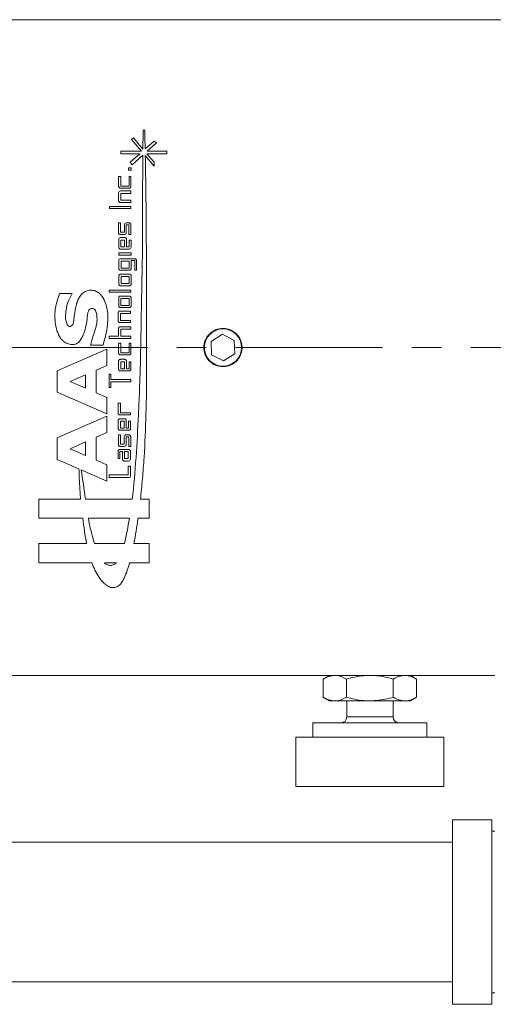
# Model space of a CAD drawing. Header units: inches. Extents: x 3.7 to 30.1, y 2.5 to 21.4.
# Tile 25 of 29: x 21.7 to 23.3, y 10.2 to 13.6. Entities that reach past the tile are written whole.
import ezdxf

# ---------------------------------------------------------------- set-up
doc = ezdxf.new("R2010")
doc.units = ezdxf.units.IN
doc.header["$MEASUREMENT"] = 0
doc.linetypes.add('CENTERX2', pattern=[0.8, 0.5, -0.1, 0.1, -0.1])

msp = doc.modelspace()

# ---------------------------------------------------------------- linework, layer by layer
at = {"color": 7, "linetype": 'Continuous', "lineweight": 15}
for p, q in [((23.9806, 13.5666), (20.3089, 13.5666)), ((22.105, 13.1595), (22.1112, 13.1647)), ((22.1112, 13.1647), (22.1433, 13.1267)), ((22.144, 13.1911), (22.1494, 13.1911)), ((22.1388, 13.1195), (22.105, 13.1595)), ((22.1508, 13.1268), (22.1814, 13.1539)), ((22.1897, 13.1481), (22.1579, 13.1195)), ((22.1814, 13.1539), (22.1897, 13.1481)), ((22.0686, 13.1195), (22.1388, 13.1195)), ((22.0686, 13.1107), (22.0686, 13.1195)), ((22.1327, 13.1107), (22.0686, 13.1107)), ((22.0997, 13.0815), (22.1327, 13.1107)), ((22.1431, 13.1061), (22.1066, 13.0733)), ((22.1814, 13.0689), (22.1513, 13.1046)), ((22.1568, 13.1107), (22.1814, 13.0815)), ((22.2247, 13.1107), (22.1568, 13.1107)), ((22.1579, 13.1195), (22.2247, 13.1195)), ((22.2247, 13.1195), (22.2247, 13.1107)), ((22.0948, 13.0544), (22.0948, 13.0629)), ((22.0948, 13.0629), (22.1037, 13.0629)), ((22.1066, 13.0733), (22.0997, 13.0815)), ((22.1037, 13.0629), (22.1037, 13.0544)), ((22.1814, 13.0815), (22.1814, 13.0689)), ((22.0605, 13.033), (22.0681, 13.033)), ((22.0605, 13), (22.0605, 13.033)), ((22.0681, 13.033), (22.0681, 13.0009)), ((22.1037, 13.0544), (22.0948, 13.0544)), ((22.0961, 13.033), (22.1025, 13.033)), ((22.0961, 13.0009), (22.0961, 13.033)), ((22.1025, 13.033), (22.1025, 13)), ((22.0961, 12.9936), (22.0669, 12.9936)), ((22.0681, 13.0009), (22.0961, 13.0009)), ((22.0606, 12.9514), (22.0606, 12.978)), ((22.067, 12.9844), (22.1026, 12.9844)), ((22.0682, 12.976), (22.0682, 12.9523)), ((22.1026, 12.976), (22.0682, 12.976)), ((22.1026, 12.9844), (22.1026, 12.976)), ((22.0292, 12.9317), (22.1027, 12.9317)), ((22.0292, 12.9243), (22.0292, 12.9317)), ((22.1026, 12.9449), (22.067, 12.9449)), ((22.0682, 12.9523), (22.1026, 12.9523)), ((22.1026, 12.9523), (22.1026, 12.9449)), ((22.1027, 12.9317), (22.1027, 12.9243)), ((22.1027, 12.9243), (22.0292, 12.9243)), ((22.06, 12.8755), (22.0676, 12.8755)), ((22.06, 12.8425), (22.06, 12.8755)), ((22.0676, 12.8755), (22.0676, 12.8434)), ((22.0801, 12.8434), (22.0801, 12.8691)), ((22.0865, 12.8755), (22.0956, 12.8755)), ((22.0867, 12.8691), (22.0867, 12.8425)), ((22.0956, 12.8691), (22.0867, 12.8691)), ((22.0956, 12.8361), (22.0956, 12.8691)), ((22.102, 12.8691), (22.102, 12.8361)), ((22.0803, 12.8361), (22.0664, 12.8361)), ((22.0673, 12.8257), (22.0812, 12.8257)), ((22.0676, 12.8434), (22.0801, 12.8434)), ((22.102, 12.8361), (22.0956, 12.8361)), ((22.0609, 12.7927), (22.0609, 12.8193)), ((22.0686, 12.8173), (22.081, 12.8173)), ((22.0686, 12.7936), (22.0686, 12.8173)), ((22.081, 12.7936), (22.0686, 12.7936)), ((22.081, 12.8173), (22.081, 12.7936)), ((22.0877, 12.8193), (22.0877, 12.7936)), ((22.0877, 12.7936), (22.0965, 12.7936)), ((22.0965, 12.8173), (22.1029, 12.8173)), ((22.0965, 12.7936), (22.0965, 12.8173)), ((22.1029, 12.8173), (22.1029, 12.7927)), ((22.0617, 12.7736), (22.1037, 12.7736)), ((22.0617, 12.7662), (22.0617, 12.7736)), ((22.1037, 12.7662), (22.0617, 12.7662)), ((22.0965, 12.7863), (22.0673, 12.7863)), ((22.1037, 12.7736), (22.1037, 12.7662)), ((22.0612, 12.7207), (22.0612, 12.7473)), ((22.0676, 12.7538), (22.1153, 12.7538)), ((22.0688, 12.7454), (22.0968, 12.7454)), ((22.0688, 12.7217), (22.0688, 12.7454)), ((22.0968, 12.7454), (22.0968, 12.7217)), ((22.1032, 12.7473), (22.1032, 12.7207)), ((22.1153, 12.7473), (22.1032, 12.7473)), ((22.1153, 12.7143), (22.1153, 12.7473)), ((22.1218, 12.7473), (22.1218, 12.7143)), ((22.0613, 12.6681), (22.0613, 12.6947)), ((22.0968, 12.7143), (22.0676, 12.7143)), ((22.0677, 12.7012), (22.0969, 12.7012)), ((22.0968, 12.7217), (22.0688, 12.7217)), ((22.0689, 12.6691), (22.0689, 12.6927)), ((22.0689, 12.6927), (22.0969, 12.6927)), ((22.0969, 12.6927), (22.0969, 12.6691)), ((22.1033, 12.6947), (22.1033, 12.6681)), ((22.1218, 12.7143), (22.1153, 12.7143)), ((22.0969, 12.6617), (22.0677, 12.6617)), ((22.0969, 12.6691), (22.0689, 12.6691)), ((21.8598, 12.6353), (21.9023, 12.6353)), ((22.0286, 12.647), (22.102, 12.647)), ((22.0286, 12.6396), (22.0286, 12.647)), ((22.102, 12.6396), (22.0286, 12.6396)), ((22.0673, 12.6268), (22.0965, 12.6268)), ((22.102, 12.647), (22.102, 12.6396)), ((22.0609, 12.5938), (22.0609, 12.6204)), ((22.0685, 12.6184), (22.0965, 12.6184)), ((22.0685, 12.5947), (22.0685, 12.6184)), ((22.0965, 12.5947), (22.0685, 12.5947)), ((22.0965, 12.6184), (22.0965, 12.5947)), ((22.1029, 12.6204), (22.1029, 12.5938)), ((22.0595, 12.5428), (22.0595, 12.5694)), ((22.0659, 12.5758), (22.1015, 12.5758)), ((22.0671, 12.5674), (22.0671, 12.5438)), ((22.1015, 12.5674), (22.0671, 12.5674)), ((22.0965, 12.5873), (22.0673, 12.5873)), ((22.1015, 12.5758), (22.1015, 12.5674)), ((22.1015, 12.5364), (22.0659, 12.5364)), ((22.0671, 12.5438), (22.1015, 12.5438)), ((22.1015, 12.5438), (22.1015, 12.5364)), ((22.0286, 12.4901), (22.06, 12.4901)), ((22.0286, 12.4827), (22.0286, 12.4901)), ((22.06, 12.4901), (22.06, 12.5158)), ((22.0664, 12.5222), (22.102, 12.5222)), ((22.0677, 12.5138), (22.0677, 12.4901)), ((22.102, 12.5138), (22.0677, 12.5138)), ((22.0677, 12.4901), (22.102, 12.4901)), ((22.102, 12.5222), (22.102, 12.5138)), ((22.102, 12.4901), (22.102, 12.4827)), ((22.3754, 12.4727), (22.4138, 12.497)), ((22.4541, 12.4758), (22.4138, 12.497)), ((22.0077, 12.4592), (21.9652, 12.4592)), ((22.102, 12.4827), (22.0286, 12.4827)), ((22.0605, 12.466), (22.0681, 12.466)), ((22.0605, 12.433), (22.0605, 12.466)), ((22.0681, 12.466), (22.0681, 12.4339)), ((22.0961, 12.466), (22.1025, 12.466)), ((22.0961, 12.4339), (22.0961, 12.466)), ((22.1025, 12.466), (22.1025, 12.433)), ((22.3754, 12.4727), (22.3772, 12.4273)), ((22.4541, 12.4758), (22.4558, 12.4304)), ((21.8516, 12.3728), (22.02, 12.4464)), ((22.02, 12.4464), (22.02, 12.3907)), ((22.0961, 12.4266), (22.0669, 12.4266)), ((22.0681, 12.4339), (22.0961, 12.4339)), ((22.3772, 12.4273), (22.4174, 12.4061)), ((22.4558, 12.4304), (22.4174, 12.4061)), ((22.02, 12.3907), (21.9847, 12.3752)), ((22.0605, 12.3784), (22.0605, 12.4051)), ((22.0669, 12.4115), (22.0808, 12.4115)), ((22.0681, 12.4031), (22.0806, 12.4031)), ((22.0681, 12.3794), (22.0681, 12.4031)), ((22.0806, 12.4031), (22.0806, 12.3794)), ((22.0872, 12.4051), (22.0872, 12.3794)), ((22.0961, 12.4031), (22.1025, 12.4031)), ((22.0961, 12.3794), (22.0961, 12.4031)), ((22.1025, 12.4031), (22.1025, 12.3784)), ((21.8516, 12.2997), (21.8516, 12.3728)), ((21.8956, 12.3362), (21.9483, 12.3593)), ((21.9483, 12.3593), (21.9483, 12.3132)), ((21.9847, 12.3752), (21.9847, 12.2972)), ((22.0284, 12.3608), (22.0345, 12.3608)), ((22.0284, 12.3161), (22.0284, 12.3608)), ((22.0345, 12.3608), (22.0345, 12.3428)), ((22.0961, 12.372), (22.0669, 12.372)), ((22.0806, 12.3794), (22.0681, 12.3794)), ((22.0872, 12.3794), (22.0961, 12.3794)), ((21.9483, 12.3132), (21.8956, 12.3362)), ((22.0345, 12.3428), (22.1018, 12.3428)), ((22.0345, 12.3354), (22.0345, 12.3161)), ((22.1018, 12.3354), (22.0345, 12.3354)), ((22.1018, 12.3428), (22.1018, 12.3354)), ((22.02, 12.226), (21.8516, 12.2997)), ((21.9847, 12.2972), (22.02, 12.2818)), ((22.0345, 12.3161), (22.0284, 12.3161)), ((22.02, 12.2818), (22.02, 12.226)), ((22.0589, 12.2619), (22.0666, 12.2619)), ((22.0589, 12.2288), (22.0589, 12.2619)), ((22.0666, 12.2619), (22.0666, 12.2298)), ((22.1009, 12.2224), (22.0654, 12.2224)), ((22.0666, 12.2298), (22.1009, 12.2298)), ((22.1009, 12.2298), (22.1009, 12.2224)), ((21.8516, 12.1442), (22.02, 12.2178)), ((22.02, 12.2178), (22.02, 12.1621)), ((22.0592, 12.1766), (22.0592, 12.2032)), ((22.0657, 12.2096), (22.0796, 12.2096)), ((22.0669, 12.2012), (22.0794, 12.2012)), ((22.0669, 12.1775), (22.0669, 12.2012)), ((22.0794, 12.2012), (22.0794, 12.1775)), ((22.086, 12.2032), (22.086, 12.1775)), ((22.0948, 12.2012), (22.1013, 12.2012)), ((22.0948, 12.1775), (22.0948, 12.2012)), ((22.1013, 12.2012), (22.1013, 12.1766)), ((22.02, 12.1621), (21.9847, 12.1467)), ((22.0948, 12.1701), (22.0657, 12.1701)), ((22.0794, 12.1775), (22.0669, 12.1775)), ((22.086, 12.1775), (22.0948, 12.1775)), ((21.8516, 12.0711), (21.8516, 12.1442)), ((21.8956, 12.1076), (21.9483, 12.1307)), ((21.9483, 12.1307), (21.9483, 12.0846)), ((21.9847, 12.1467), (21.9847, 12.0686)), ((22.0598, 12.1548), (22.0674, 12.1548)), ((22.0598, 12.1217), (22.0598, 12.1548)), ((22.0674, 12.1548), (22.0674, 12.1227)), ((22.0674, 12.1227), (22.0799, 12.1227)), ((22.0799, 12.1227), (22.0799, 12.1483)), ((22.0863, 12.1548), (22.0954, 12.1548)), ((22.0865, 12.1483), (22.0865, 12.1217)), ((22.0954, 12.1483), (22.0865, 12.1483)), ((22.0954, 12.1153), (22.0954, 12.1483)), ((22.1018, 12.1483), (22.1018, 12.1153)), ((21.9483, 12.0846), (21.8956, 12.1076)), ((22.0589, 12.0739), (22.0589, 12.0985)), ((22.0653, 12.105), (22.0945, 12.105)), ((22.0653, 12.0976), (22.0653, 12.0739)), ((22.0742, 12.0976), (22.0653, 12.0976)), ((22.0801, 12.1153), (22.0662, 12.1153)), ((22.0742, 12.0719), (22.0742, 12.0976)), ((22.0808, 12.0976), (22.0933, 12.0976)), ((22.0808, 12.0739), (22.0808, 12.0976)), ((22.0933, 12.0976), (22.0933, 12.0739)), ((22.1018, 12.1153), (22.0954, 12.1153)), ((22.1009, 12.0985), (22.1009, 12.0719)), ((21.9257, 12.0387), (21.8516, 12.0711)), ((21.9847, 12.0686), (22.02, 12.0532)), ((22.0653, 12.0739), (22.0589, 12.0739)), ((22.0945, 12.0655), (22.0806, 12.0655)), ((22.0933, 12.0739), (22.0808, 12.0739)), ((22.02, 11.9974), (21.9331, 12.0355)), ((22.02, 12.0532), (22.02, 11.9974)), ((22.0935, 12.0487), (22.1012, 12.0487)), ((22.0935, 12.0184), (22.0935, 12.0487)), ((22.1012, 12.0487), (22.1012, 12.0156)), ((22.0286, 12.0184), (22.0935, 12.0184)), ((22.0286, 12.0092), (22.0286, 12.0184)), ((22.0948, 12.0092), (22.0286, 12.0092)), ((21.7896, 11.9362), (21.9313, 11.9362)), ((21.7896, 11.8708), (21.7896, 11.9362)), ((21.9474, 11.9362), (22.1068, 11.9362)), ((22.1349, 11.9362), (22.1646, 11.9362)), ((22.1646, 11.9362), (22.1646, 11.8708)), ((21.9384, 11.8708), (21.7896, 11.8708)), ((21.9576, 11.8708), (22.0974, 11.8708)), ((22.1646, 11.8708), (22.1267, 11.8708)), ((21.7896, 11.7853), (21.9518, 11.7853)), ((21.7896, 11.7199), (21.7896, 11.7853)), ((22.0802, 11.7853), (21.9789, 11.7853)), ((22.1127, 11.7853), (22.1646, 11.7853)), ((22.1646, 11.7853), (22.1646, 11.7199)), ((21.9695, 11.7199), (21.7896, 11.7199)), ((22.0122, 11.7199), (22.0532, 11.7199)), ((22.1646, 11.7199), (22.0978, 11.7199)), ((20.3089, 11.3366), (22.7778, 11.3366)), ((22.7778, 11.3366), (22.7565, 11.3242)), ((22.7565, 11.3242), (22.7565, 11.2622)), ((22.7963, 11.3366), (22.7778, 11.3366)), ((22.9156, 11.3366), (22.7963, 11.3366)), ((22.8361, 11.3242), (22.8361, 11.2622)), ((23.0349, 11.3366), (22.9156, 11.3366)), ((22.9952, 11.3242), (22.9952, 11.2622)), ((23.0534, 11.3366), (23.0349, 11.3366)), ((23.0747, 11.3242), (23.0534, 11.3366)), ((23.0534, 11.3366), (23.3406, 11.3366)), ((23.0747, 11.3242), (23.0747, 11.2622)), ((22.7565, 11.2622), (22.7778, 11.2499)), ((23.0534, 11.2499), (23.0747, 11.2622)), ((22.7778, 11.2499), (22.7963, 11.2499)), ((22.9156, 11.2499), (22.7963, 11.2499)), ((22.8369, 11.2499), (22.8369, 11.1953)), ((22.9156, 11.2499), (23.0349, 11.2499)), ((22.9944, 11.1953), (22.9944, 11.2499)), ((23.0349, 11.2499), (23.0534, 11.2499)), ((22.9944, 11.1953), (22.8369, 11.1953)), ((22.7213, 11.1756), (22.7213, 11.1264)), ((22.7213, 11.1756), (23.0005, 11.1756)), ((23.0005, 11.1756), (23.1099, 11.1756)), ((23.1099, 11.1264), (23.1099, 11.1756)), ((22.6636, 11.1264), (22.6636, 10.959)), ((23.0257, 11.1264), (22.6636, 11.1264)), ((23.1676, 11.1264), (23.0257, 11.1264)), ((23.1676, 10.959), (23.1676, 11.1264)), ((22.6636, 10.959), (23.0257, 10.959)), ((23.0257, 10.959), (23.1676, 10.959)), ((23.3306, 10.8451), (23.1966, 10.8451)), ((23.1966, 10.8451), (23.1966, 10.3656)), ((23.3306, 10.8451), (23.3306, 10.3656)), ((23.3406, 10.8066), (23.3306, 10.8066)), ((23.1966, 10.7691), (21.5031, 10.7691)), ((23.1966, 10.3656), (23.1966, 10.2181)), ((23.3306, 10.3656), (23.3306, 10.2181)), ((21.5031, 10.2941), (23.1966, 10.2941)), ((23.3306, 10.2566), (23.3406, 10.2566)), ((23.1966, 10.2181), (23.3306, 10.2181))]:
    msp.add_line(p, q, dxfattribs=at)
at = {"color": 7, "linetype": 'CENTERX2', "lineweight": 0}
msp.add_line((20.0589, 12.4516), (25.2003, 12.4516), dxfattribs=at)
at = {"color": 7, "linetype": 'Continuous', "lineweight": 15}
msp.add_circle((22.4156, 12.4516), 0.0634, dxfattribs=at)
for centre, start, end in [((22.8172, 11.1953), 270, 0), ((23.014, 11.1953), 180, 270)]:
    msp.add_arc(centre, 0.0197, start, end, dxfattribs=at)
for points in [[(22.1433, 13.1267), (22.1435, 13.1488), (22.1437, 13.1703), (22.144, 13.1911)], [(22.1494, 13.1911), (22.1499, 13.1703), (22.1504, 13.1489), (22.1508, 13.1268)], [(21.9331, 12.0355), (21.9387, 12.0018), (21.9429, 11.9685), (21.9474, 11.9362)], [(21.9789, 11.7853), (21.9695, 11.8125), (21.9629, 11.8411), (21.9576, 11.8708)], [(22.0974, 11.8708), (22.0926, 11.8413), (22.087, 11.8127), (22.0802, 11.7853)], [(22.1267, 11.8708), (22.1226, 11.8414), (22.118, 11.8128), (22.1127, 11.7853)]]:
    msp.add_open_spline(points, degree=3, dxfattribs=at)
for points, knots in [([(22.1068, 11.9362), (22.1125, 11.982), (22.1166, 12.029), (22.1232, 12.1254), (22.1258, 12.1747), (22.1294, 12.2503), (22.1305, 12.2759), (22.1325, 12.3272), (22.1333, 12.3529), (22.1356, 12.4298), (22.1365, 12.481), (22.1376, 12.5578), (22.138, 12.5834), (22.139, 12.6345), (22.1396, 12.6601), (22.1411, 12.736), (22.1419, 12.7853), (22.1424, 12.8815), (22.1423, 12.9284), (22.1424, 12.9969), (22.1424, 13.0195), (22.1427, 13.0635), (22.1429, 13.085), (22.1431, 13.1061)], [0, 0, 0, 0, 0.125, 0.125, 0.25, 0.25, 0.3125, 0.3125, 0.375, 0.375, 0.5, 0.5, 0.5625, 0.5625, 0.625, 0.625, 0.75, 0.75, 0.875, 0.875, 0.9375, 0.9375, 1, 1, 1, 1]), ([(22.1513, 13.1046), (22.1522, 13.0625), (22.1529, 13.0189), (22.1541, 12.9285), (22.1545, 12.8817), (22.1549, 12.8092), (22.155, 12.7846), (22.1552, 12.7348), (22.1553, 12.7098), (22.1555, 12.6345), (22.1556, 12.5838), (22.1558, 12.5072), (22.1559, 12.4816), (22.156, 12.4301), (22.156, 12.4042), (22.1557, 12.3267), (22.1551, 12.2759), (22.1524, 12.1758), (22.1503, 12.1265), (22.1456, 12.0538), (22.1438, 12.0297), (22.1397, 11.9823), (22.1375, 11.9591), (22.1349, 11.9362)], [0, 0, 0, 0, 0.125, 0.125, 0.25, 0.25, 0.3125, 0.3125, 0.375, 0.375, 0.5, 0.5, 0.5625, 0.5625, 0.625, 0.625, 0.75, 0.75, 0.875, 0.875, 0.9375, 0.9375, 1, 1, 1, 1]), ([(22.0669, 12.9936), (22.0662, 12.9936), (22.0656, 12.9937), (22.065, 12.9939), (22.0644, 12.994), (22.0638, 12.9943), (22.0633, 12.9947), (22.0627, 12.9951), (22.0623, 12.9955), (22.0619, 12.996), (22.0614, 12.9965), (22.0611, 12.9972), (22.0609, 12.9978), (22.0606, 12.9985), (22.0605, 12.9992), (22.0605, 13)], [0, 0, 0, 0, 0.000049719, 0.000049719, 0.000049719, 0.0000992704, 0.0000992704, 0.0000992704, 0.0001512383, 0.0001512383, 0.0001512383, 0.000209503, 0.000209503, 0.000209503, 0.0002739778, 0.0002739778, 0.0002739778, 0.0002739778]), ([(22.1025, 13), (22.1025, 12.9984), (22.1019, 12.9968), (22.0996, 12.9944), (22.0979, 12.9936), (22.0961, 12.9936)], [0, 0, 0, 0, 0.5, 0.5, 1, 1, 1, 1]), ([(22.0606, 12.978), (22.0606, 12.9796), (22.0612, 12.9812), (22.0635, 12.9836), (22.0652, 12.9844), (22.067, 12.9844)], [0, 0, 0, 0, 0.5, 0.5, 1, 1, 1, 1]), ([(22.067, 12.9449), (22.0664, 12.9449), (22.0657, 12.945), (22.0651, 12.9452), (22.0644, 12.9454), (22.0638, 12.9457), (22.0633, 12.9461), (22.0628, 12.9465), (22.0623, 12.947), (22.0619, 12.9475), (22.0615, 12.948), (22.0611, 12.9487), (22.0609, 12.9493), (22.0607, 12.95), (22.0606, 12.9507), (22.0606, 12.9514)], [0, 0, 0, 0, 0.0000506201, 0.0000506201, 0.0000506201, 0.0001011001, 0.0001011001, 0.0001011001, 0.0001536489, 0.0001536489, 0.0001536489, 0.0002114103, 0.0002114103, 0.0002114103, 0.0002700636, 0.0002700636, 0.0002700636, 0.0002700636]), ([(22.0801, 12.8691), (22.0801, 12.8707), (22.0807, 12.8723), (22.083, 12.8748), (22.0847, 12.8755), (22.0865, 12.8755)], [0, 0, 0, 0, 0.5, 0.5, 1, 1, 1, 1]), ([(22.0956, 12.8755), (22.0962, 12.8755), (22.0969, 12.8754), (22.0976, 12.8752), (22.0982, 12.875), (22.0988, 12.8747), (22.0993, 12.8743), (22.0999, 12.8739), (22.1004, 12.8734), (22.1008, 12.8729), (22.1012, 12.8723), (22.1015, 12.8716), (22.1017, 12.871), (22.1019, 12.8704), (22.102, 12.8697), (22.102, 12.8691)], [0, 0, 0, 0, 0.0000517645, 0.0000517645, 0.0000517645, 0.0001034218, 0.0001034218, 0.0001034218, 0.0001567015, 0.0001567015, 0.0001567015, 0.0002138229, 0.0002138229, 0.0002138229, 0.0002651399, 0.0002651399, 0.0002651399, 0.0002651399]), ([(22.0664, 12.8361), (22.0657, 12.8361), (22.065, 12.8362), (22.0644, 12.8364), (22.0637, 12.8366), (22.0631, 12.8369), (22.0626, 12.8373), (22.062, 12.8377), (22.0615, 12.8382), (22.0611, 12.8388), (22.0607, 12.8394), (22.0604, 12.84), (22.0602, 12.8407), (22.0601, 12.8413), (22.06, 12.8419), (22.06, 12.8425)], [0, 0, 0, 0, 0.00005229, 0.00005229, 0.00005229, 0.0001044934, 0.0001044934, 0.0001044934, 0.0001580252, 0.0001580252, 0.0001580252, 0.0002147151, 0.0002147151, 0.0002147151, 0.0002634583, 0.0002634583, 0.0002634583, 0.0002634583]), ([(22.0609, 12.8193), (22.0609, 12.821), (22.0616, 12.8226), (22.0639, 12.825), (22.0656, 12.8257), (22.0673, 12.8257)], [0, 0, 0, 0, 0.5, 0.5, 1, 1, 1, 1]), ([(22.0867, 12.8425), (22.0867, 12.8408), (22.0861, 12.8392), (22.0837, 12.8368), (22.082, 12.8361), (22.0803, 12.8361)], [0, 0, 0, 0, 0.5, 0.5, 1, 1, 1, 1]), ([(22.0812, 12.8257), (22.0819, 12.8257), (22.0826, 12.8256), (22.0833, 12.8254), (22.0839, 12.8252), (22.0845, 12.8249), (22.0851, 12.8245), (22.0856, 12.824), (22.0861, 12.8235), (22.0865, 12.823), (22.0869, 12.8224), (22.0872, 12.8217), (22.0874, 12.8211), (22.0876, 12.8205), (22.0877, 12.8199), (22.0877, 12.8193)], [0, 0, 0, 0, 0.0000524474, 0.0000524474, 0.0000524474, 0.0001048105, 0.0001048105, 0.0001048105, 0.0001584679, 0.0001584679, 0.0001584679, 0.0002151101, 0.0002151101, 0.0002151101, 0.0002626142, 0.0002626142, 0.0002626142, 0.0002626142]), ([(22.0673, 12.7863), (22.0666, 12.7863), (22.0659, 12.7864), (22.0653, 12.7866), (22.0646, 12.7868), (22.064, 12.7871), (22.0635, 12.7876), (22.0629, 12.788), (22.0624, 12.7885), (22.062, 12.7891), (22.0616, 12.7896), (22.0613, 12.7903), (22.0611, 12.791), (22.061, 12.7915), (22.0609, 12.7921), (22.0609, 12.7927)], [0, 0, 0, 0, 0.0000529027, 0.0000529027, 0.0000529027, 0.0001057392, 0.0001057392, 0.0001057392, 0.0001596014, 0.0001596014, 0.0001596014, 0.0002158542, 0.0002158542, 0.0002158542, 0.000261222, 0.000261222, 0.000261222, 0.000261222]), ([(22.1029, 12.7927), (22.1029, 12.791), (22.1023, 12.7894), (22.0999, 12.787), (22.0983, 12.7863), (22.0965, 12.7863)], [0, 0, 0, 0, 0.5, 0.5, 1, 1, 1, 1]), ([(22.0612, 12.7473), (22.0612, 12.749), (22.0618, 12.7506), (22.0642, 12.753), (22.0659, 12.7538), (22.0676, 12.7538)], [0, 0, 0, 0, 0.5, 0.5, 1, 1, 1, 1]), ([(22.1153, 12.7538), (22.116, 12.7538), (22.1168, 12.7536), (22.1174, 12.7534), (22.1181, 12.7532), (22.1187, 12.7529), (22.1193, 12.7524), (22.1198, 12.752), (22.1203, 12.7515), (22.1207, 12.7509), (22.1211, 12.7503), (22.1214, 12.7497), (22.1216, 12.749), (22.1217, 12.7484), (22.1218, 12.7479), (22.1218, 12.7473)], [0, 0, 0, 0, 0.0000532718, 0.0000532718, 0.0000532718, 0.0001064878, 0.0001064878, 0.0001064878, 0.000160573, 0.000160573, 0.000160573, 0.0002165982, 0.0002165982, 0.0002165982, 0.0002597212, 0.0002597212, 0.0002597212, 0.0002597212]), ([(22.0676, 12.7143), (22.0669, 12.7143), (22.0662, 12.7144), (22.0655, 12.7146), (22.0648, 12.7149), (22.0642, 12.7152), (22.0637, 12.7156), (22.0631, 12.7161), (22.0626, 12.7166), (22.0622, 12.7172), (22.0618, 12.7178), (22.0615, 12.7184), (22.0614, 12.7191), (22.0612, 12.7196), (22.0612, 12.7202), (22.0612, 12.7207)], [0, 0, 0, 0, 0.0000536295, 0.0000536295, 0.0000536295, 0.0001072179, 0.0001072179, 0.0001072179, 0.0001614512, 0.0001614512, 0.0001614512, 0.0002171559, 0.0002171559, 0.0002171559, 0.0002586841, 0.0002586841, 0.0002586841, 0.0002586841]), ([(22.0613, 12.6947), (22.0613, 12.6955), (22.0614, 12.6962), (22.0617, 12.6969), (22.0619, 12.6976), (22.0623, 12.6982), (22.0628, 12.6988), (22.0632, 12.6994), (22.0638, 12.6999), (22.0644, 12.7003), (22.0651, 12.7006), (22.0658, 12.7009), (22.0665, 12.701), (22.0669, 12.7011), (22.0673, 12.7012), (22.0677, 12.7012)], [0, 0, 0, 0, 0.0000572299, 0.0000572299, 0.0000572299, 0.0001144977, 0.0001144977, 0.0001144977, 0.0001711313, 0.0001711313, 0.0001711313, 0.000226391, 0.000226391, 0.000226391, 0.000258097, 0.000258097, 0.000258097, 0.000258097]), ([(22.1032, 12.7207), (22.1032, 12.72), (22.1031, 12.7192), (22.1028, 12.7185), (22.1026, 12.7178), (22.1022, 12.7172), (22.1017, 12.7166), (22.1012, 12.716), (22.1007, 12.7156), (22.1, 12.7152), (22.0994, 12.7148), (22.0987, 12.7145), (22.098, 12.7144), (22.0976, 12.7143), (22.0972, 12.7143), (22.0968, 12.7143)], [0, 0, 0, 0, 0.0000577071, 0.0000577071, 0.0000577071, 0.0001154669, 0.0001154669, 0.0001154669, 0.0001723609, 0.0001723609, 0.0001723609, 0.0002276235, 0.0002276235, 0.0002276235, 0.0002586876, 0.0002586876, 0.0002586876, 0.0002586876]), ([(22.0969, 12.7012), (22.0976, 12.7012), (22.0983, 12.701), (22.099, 12.7008), (22.0996, 12.7006), (22.1003, 12.7002), (22.1008, 12.6998), (22.1014, 12.6994), (22.1019, 12.6988), (22.1023, 12.6983), (22.1027, 12.6977), (22.1029, 12.697), (22.1031, 12.6963), (22.1032, 12.6958), (22.1033, 12.6953), (22.1033, 12.6947)], [0, 0, 0, 0, 0.0000537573, 0.0000537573, 0.0000537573, 0.0001074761, 0.0001074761, 0.0001074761, 0.0001617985, 0.0001617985, 0.0001617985, 0.0002174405, 0.0002174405, 0.0002174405, 0.000258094, 0.000258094, 0.000258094, 0.000258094]), ([(22.0677, 12.6617), (22.067, 12.6617), (22.0663, 12.6618), (22.0656, 12.662), (22.065, 12.6623), (22.0643, 12.6626), (22.0638, 12.663), (22.0632, 12.6635), (22.0627, 12.664), (22.0623, 12.6646), (22.0619, 12.6652), (22.0616, 12.6659), (22.0615, 12.6666), (22.0614, 12.6671), (22.0613, 12.6676), (22.0613, 12.6681)], [0, 0, 0, 0, 0.000054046, 0.000054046, 0.000054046, 0.0001080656, 0.0001080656, 0.0001080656, 0.0001625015, 0.0001625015, 0.0001625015, 0.0002178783, 0.0002178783, 0.0002178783, 0.0002572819, 0.0002572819, 0.0002572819, 0.0002572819]), ([(22.1033, 12.6681), (22.1033, 12.6674), (22.1032, 12.6666), (22.1029, 12.6659), (22.1027, 12.6653), (22.1023, 12.6646), (22.1019, 12.664), (22.1014, 12.6635), (22.1008, 12.663), (22.1002, 12.6626), (22.0996, 12.6622), (22.0989, 12.662), (22.0982, 12.6618), (22.0978, 12.6617), (22.0973, 12.6617), (22.0969, 12.6617)], [0, 0, 0, 0, 0.0000566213, 0.0000566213, 0.0000566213, 0.0001132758, 0.0001132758, 0.0001132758, 0.0001693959, 0.0001693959, 0.0001693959, 0.0002244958, 0.0002244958, 0.0002244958, 0.0002572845, 0.0002572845, 0.0002572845, 0.0002572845]), ([(21.9652, 12.4592), (21.9676, 12.4687), (21.97, 12.4783), (21.9756, 12.4971), (21.979, 12.5064), (21.9833, 12.5205), (21.9846, 12.5252), (21.9864, 12.5349), (21.987, 12.5398), (21.9872, 12.5498), (21.987, 12.5549), (21.986, 12.5649), (21.9855, 12.5699), (21.9827, 12.5771), (21.9813, 12.5794), (21.9775, 12.5829), (21.975, 12.584), (21.9699, 12.585), (21.9672, 12.5849), (21.9625, 12.5825), (21.9607, 12.5805), (21.9567, 12.5738), (21.9555, 12.5687), (21.9541, 12.5584), (21.9538, 12.5532), (21.952, 12.5377), (21.9501, 12.5275), (21.9461, 12.5123), (21.9446, 12.5073), (21.9412, 12.4974), (21.9393, 12.4925), (21.9349, 12.483), (21.9324, 12.4784), (21.9258, 12.4702), (21.9217, 12.4666), (21.912, 12.4624), (21.9067, 12.4616), (21.8962, 12.462), (21.8909, 12.4631), (21.8812, 12.4669), (21.8766, 12.4698), (21.8687, 12.4766), (21.8652, 12.4806), (21.8593, 12.4893), (21.8569, 12.494), (21.8528, 12.5037), (21.8512, 12.5086), (21.847, 12.5237), (21.8452, 12.534), (21.8434, 12.5547), (21.8434, 12.565), (21.8453, 12.5856), (21.8472, 12.5959), (21.8528, 12.6158), (21.8563, 12.6256), (21.8598, 12.6353)], [0, 0, 0, 0, 0.0625, 0.0625, 0.125, 0.125, 0.15625, 0.15625, 0.1875, 0.1875, 0.21875, 0.21875, 0.25, 0.25, 0.265625, 0.265625, 0.28125, 0.28125, 0.296875, 0.296875, 0.3125, 0.3125, 0.34375, 0.34375, 0.375, 0.375, 0.4375, 0.4375, 0.46875, 0.46875, 0.5, 0.5, 0.53125, 0.53125, 0.5625, 0.5625, 0.59375, 0.59375, 0.625, 0.625, 0.65625, 0.65625, 0.6875, 0.6875, 0.71875, 0.71875, 0.75, 0.75, 0.8125, 0.8125, 0.875, 0.875, 0.9375, 0.9375, 1, 1, 1, 1]), ([(21.9023, 12.6353), (21.8976, 12.6265), (21.8928, 12.6176), (21.8856, 12.599), (21.8834, 12.5893), (21.8813, 12.5742), (21.8807, 12.5691), (21.8797, 12.559), (21.8796, 12.5539), (21.8808, 12.5438), (21.8822, 12.5387), (21.8851, 12.5316), (21.8863, 12.5292), (21.8887, 12.5261), (21.8896, 12.5251), (21.8917, 12.5235), (21.893, 12.523), (21.8956, 12.5229), (21.8969, 12.5233), (21.8992, 12.5245), (21.9002, 12.5253), (21.9031, 12.528), (21.9045, 12.5303), (21.9076, 12.5374), (21.9078, 12.5427), (21.9092, 12.5583), (21.9106, 12.5686), (21.9135, 12.5839), (21.9146, 12.589), (21.9171, 12.599), (21.9185, 12.604), (21.9221, 12.6137), (21.9244, 12.6184), (21.9298, 12.6273), (21.9331, 12.6314), (21.9387, 12.6367), (21.9407, 12.6383), (21.9451, 12.6412), (21.9474, 12.6424), (21.9547, 12.6454), (21.9599, 12.6464), (21.9704, 12.6466), (21.9757, 12.6458), (21.9856, 12.6425), (21.9902, 12.6399), (21.9982, 12.6332), (22.0016, 12.6291), (22.0075, 12.6206), (22.0101, 12.6161), (22.0167, 12.602), (22.0197, 12.5921), (22.0234, 12.5717), (22.0242, 12.5613), (22.0239, 12.5406), (22.023, 12.5303), (22.0185, 12.4996), (22.0131, 12.4793), (22.0077, 12.4592)], [0, 0, 0, 0, 0.0625, 0.0625, 0.125, 0.125, 0.15625, 0.15625, 0.1875, 0.1875, 0.21875, 0.21875, 0.234375, 0.234375, 0.242187, 0.242187, 0.25, 0.25, 0.257812, 0.257812, 0.265625, 0.265625, 0.28125, 0.28125, 0.3125, 0.3125, 0.375, 0.375, 0.40625, 0.40625, 0.4375, 0.4375, 0.46875, 0.46875, 0.5, 0.5, 0.515625, 0.515625, 0.53125, 0.53125, 0.5625, 0.5625, 0.59375, 0.59375, 0.625, 0.625, 0.65625, 0.65625, 0.6875, 0.6875, 0.75, 0.75, 0.8125, 0.8125, 0.875, 0.875, 1, 1, 1, 1]), ([(22.0609, 12.6204), (22.0609, 12.6211), (22.061, 12.6218), (22.0612, 12.6225), (22.0615, 12.6232), (22.0618, 12.6239), (22.0623, 12.6244), (22.0628, 12.625), (22.0633, 12.6255), (22.0639, 12.6259), (22.0646, 12.6262), (22.0652, 12.6265), (22.0659, 12.6267), (22.0664, 12.6268), (22.0668, 12.6268), (22.0673, 12.6268)], [0, 0, 0, 0, 0.0000559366, 0.0000559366, 0.0000559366, 0.0001118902, 0.0001118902, 0.0001118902, 0.0001675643, 0.0001675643, 0.0001675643, 0.0002225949, 0.0002225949, 0.0002225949, 0.0002564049, 0.0002564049, 0.0002564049, 0.0002564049]), ([(22.0965, 12.6268), (22.0972, 12.6268), (22.0979, 12.6267), (22.0986, 12.6265), (22.0992, 12.6262), (22.0999, 12.6259), (22.1004, 12.6254), (22.101, 12.625), (22.1015, 12.6244), (22.1019, 12.6238), (22.1023, 12.6232), (22.1025, 12.6226), (22.1027, 12.6219), (22.1028, 12.6214), (22.1029, 12.6209), (22.1029, 12.6204)], [0, 0, 0, 0, 0.0000542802, 0.0000542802, 0.0000542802, 0.0001085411, 0.0001085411, 0.0001085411, 0.0001631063, 0.0001631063, 0.0001631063, 0.0002183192, 0.0002183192, 0.0002183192, 0.0002564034, 0.0002564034, 0.0002564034, 0.0002564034]), ([(22.0673, 12.5873), (22.0666, 12.5873), (22.0658, 12.5875), (22.0652, 12.5877), (22.0645, 12.5879), (22.0639, 12.5883), (22.0633, 12.5887), (22.0627, 12.5892), (22.0622, 12.5897), (22.0619, 12.5903), (22.0615, 12.5909), (22.0612, 12.5916), (22.061, 12.5923), (22.0609, 12.5928), (22.0609, 12.5933), (22.0609, 12.5938)], [0, 0, 0, 0, 0.0000544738, 0.0000544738, 0.0000544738, 0.0001089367, 0.0001089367, 0.0001089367, 0.0001635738, 0.0001635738, 0.0001635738, 0.0002186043, 0.0002186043, 0.0002186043, 0.0002558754, 0.0002558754, 0.0002558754, 0.0002558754]), ([(22.1029, 12.5938), (22.1029, 12.593), (22.1028, 12.5923), (22.1025, 12.5916), (22.1023, 12.5909), (22.1019, 12.5903), (22.1015, 12.5897), (22.101, 12.5892), (22.1004, 12.5887), (22.0998, 12.5883), (22.0992, 12.5879), (22.0985, 12.5876), (22.0978, 12.5875), (22.0974, 12.5874), (22.0969, 12.5873), (22.0965, 12.5873)], [0, 0, 0, 0, 0.0000555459, 0.0000555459, 0.0000555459, 0.0001111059, 0.0001111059, 0.0001111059, 0.0001664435, 0.0001664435, 0.0001664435, 0.0002213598, 0.0002213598, 0.0002213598, 0.000255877, 0.000255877, 0.000255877, 0.000255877]), ([(22.0595, 12.5694), (22.0595, 12.5701), (22.0596, 12.5709), (22.0598, 12.5716), (22.0601, 12.5722), (22.0604, 12.5729), (22.0609, 12.5735), (22.0613, 12.574), (22.0619, 12.5745), (22.0625, 12.5749), (22.0631, 12.5753), (22.0638, 12.5755), (22.0645, 12.5757), (22.065, 12.5758), (22.0654, 12.5758), (22.0659, 12.5758)], [0, 0, 0, 0, 0.0000553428, 0.0000553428, 0.0000553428, 0.0001106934, 0.0001106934, 0.0001106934, 0.0001659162, 0.0001659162, 0.0001659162, 0.0002208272, 0.0002208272, 0.0002208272, 0.0002556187, 0.0002556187, 0.0002556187, 0.0002556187]), ([(22.0659, 12.5364), (22.0652, 12.5364), (22.0644, 12.5365), (22.0638, 12.5367), (22.0631, 12.537), (22.0624, 12.5373), (22.0619, 12.5378), (22.0613, 12.5382), (22.0608, 12.5388), (22.0604, 12.5394), (22.0601, 12.54), (22.0598, 12.5407), (22.0596, 12.5414), (22.0595, 12.5418), (22.0595, 12.5423), (22.0595, 12.5428)], [0, 0, 0, 0, 0.0000546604, 0.0000546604, 0.0000546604, 0.0001093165, 0.0001093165, 0.0001093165, 0.0001640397, 0.0001640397, 0.0001640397, 0.000218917, 0.000218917, 0.000218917, 0.0002552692, 0.0002552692, 0.0002552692, 0.0002552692]), ([(22.06, 12.5158), (22.06, 12.5165), (22.0601, 12.5172), (22.0604, 12.5179), (22.0606, 12.5186), (22.061, 12.5192), (22.0614, 12.5198), (22.0619, 12.5203), (22.0624, 12.5208), (22.0631, 12.5212), (22.0637, 12.5216), (22.0643, 12.5219), (22.065, 12.522), (22.0655, 12.5221), (22.066, 12.5222), (22.0664, 12.5222)], [0, 0, 0, 0, 0.000054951, 0.000054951, 0.000054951, 0.000109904, 0.000109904, 0.000109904, 0.0001648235, 0.0001648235, 0.0001648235, 0.0002196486, 0.0002196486, 0.0002196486, 0.0002550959, 0.0002550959, 0.0002550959, 0.0002550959]), ([(22.4156, 12.5165), (22.4199, 12.5165), (22.4241, 12.5161), (22.4324, 12.5144), (22.4366, 12.5132), (22.4444, 12.5099), (22.4481, 12.5079), (22.4552, 12.5032), (22.4586, 12.5005), (22.4675, 12.4915), (22.4724, 12.4842), (22.4789, 12.4686), (22.4806, 12.4601), (22.4806, 12.4473), (22.4802, 12.443), (22.4785, 12.4347), (22.4773, 12.4307), (22.474, 12.4228), (22.472, 12.419), (22.4673, 12.412), (22.4646, 12.4087), (22.4585, 12.4026), (22.4553, 12.3999), (22.4482, 12.3952), (22.4444, 12.3932), (22.4366, 12.3899), (22.4325, 12.3887), (22.4242, 12.387), (22.4199, 12.3866), (22.4072, 12.3866), (22.3986, 12.3883), (22.383, 12.3948), (22.3757, 12.3996), (22.3667, 12.4086), (22.364, 12.4119), (22.3593, 12.419), (22.3573, 12.4227), (22.354, 12.4305), (22.3527, 12.4347), (22.3511, 12.443), (22.3507, 12.4472), (22.3506, 12.4601), (22.3523, 12.4685), (22.3572, 12.4803), (22.3592, 12.484), (22.3639, 12.4911), (22.3666, 12.4944), (22.3756, 12.5034), (22.3829, 12.5083), (22.3985, 12.5148), (22.407, 12.5165), (22.4156, 12.5165)], [0, 0, 0, 0, 0.03125, 0.03125, 0.0625, 0.0625, 0.09375, 0.09375, 0.125, 0.125, 0.1875, 0.1875, 0.25, 0.25, 0.28125, 0.28125, 0.3125, 0.3125, 0.34375, 0.34375, 0.375, 0.375, 0.40625, 0.40625, 0.4375, 0.4375, 0.46875, 0.46875, 0.5, 0.5, 0.5625, 0.5625, 0.625, 0.625, 0.65625, 0.65625, 0.6875, 0.6875, 0.71875, 0.71875, 0.75, 0.75, 0.8125, 0.8125, 0.84375, 0.84375, 0.875, 0.875, 0.9375, 0.9375, 1, 1, 1, 1]), ([(22.0669, 12.4266), (22.0662, 12.4266), (22.0655, 12.4267), (22.0648, 12.4269), (22.0641, 12.4272), (22.0635, 12.4275), (22.0629, 12.428), (22.0623, 12.4284), (22.0618, 12.429), (22.0615, 12.4296), (22.0611, 12.4302), (22.0608, 12.4309), (22.0606, 12.4316), (22.0605, 12.432), (22.0605, 12.4325), (22.0605, 12.433)], [0, 0, 0, 0, 0.0000547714, 0.0000547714, 0.0000547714, 0.0001095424, 0.0001095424, 0.0001095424, 0.0001643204, 0.0001643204, 0.0001643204, 0.0002191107, 0.0002191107, 0.0002191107, 0.0002548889, 0.0002548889, 0.0002548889, 0.0002548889]), ([(22.1025, 12.433), (22.1025, 12.4323), (22.1024, 12.4315), (22.1021, 12.4309), (22.1019, 12.4302), (22.1015, 12.4295), (22.1011, 12.429), (22.1006, 12.4284), (22.1001, 12.4279), (22.0995, 12.4275), (22.0989, 12.4272), (22.0982, 12.4269), (22.0975, 12.4267), (22.097, 12.4266), (22.0965, 12.4266), (22.0961, 12.4266)], [0, 0, 0, 0, 0.000054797, 0.000054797, 0.000054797, 0.0001095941, 0.0001095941, 0.0001095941, 0.0001643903, 0.0001643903, 0.0001643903, 0.0002191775, 0.0002191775, 0.0002191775, 0.000254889, 0.000254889, 0.000254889, 0.000254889]), ([(22.0605, 12.4051), (22.0605, 12.4058), (22.0606, 12.4065), (22.0608, 12.4072), (22.0611, 12.4079), (22.0614, 12.4085), (22.0619, 12.4091), (22.0623, 12.4096), (22.0629, 12.4101), (22.0635, 12.4105), (22.0641, 12.4109), (22.0648, 12.4112), (22.0655, 12.4113), (22.0659, 12.4114), (22.0664, 12.4115), (22.0669, 12.4115)], [0, 0, 0, 0, 0.0000548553, 0.0000548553, 0.0000548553, 0.0001097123, 0.0001097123, 0.0001097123, 0.0001645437, 0.0001645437, 0.0001645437, 0.0002193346, 0.0002193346, 0.0002193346, 0.0002549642, 0.0002549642, 0.0002549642, 0.0002549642]), ([(22.0808, 12.4115), (22.0815, 12.4115), (22.0822, 12.4114), (22.0829, 12.4111), (22.0836, 12.4109), (22.0842, 12.4105), (22.0848, 12.4101), (22.0854, 12.4096), (22.0858, 12.4091), (22.0862, 12.4085), (22.0866, 12.4079), (22.0869, 12.4072), (22.087, 12.4065), (22.0872, 12.406), (22.0872, 12.4055), (22.0872, 12.4051)], [0, 0, 0, 0, 0.0000547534, 0.0000547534, 0.0000547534, 0.000109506, 0.000109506, 0.000109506, 0.0001642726, 0.0001642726, 0.0001642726, 0.0002190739, 0.0002190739, 0.0002190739, 0.000254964, 0.000254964, 0.000254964, 0.000254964]), ([(22.0669, 12.372), (22.0662, 12.372), (22.0654, 12.3721), (22.0648, 12.3724), (22.0641, 12.3726), (22.0634, 12.373), (22.0629, 12.3734), (22.0623, 12.3739), (22.0618, 12.3744), (22.0615, 12.375), (22.0611, 12.3756), (22.0608, 12.3763), (22.0606, 12.377), (22.0605, 12.3775), (22.0605, 12.378), (22.0605, 12.3784)], [0, 0, 0, 0, 0.0000546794, 0.0000546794, 0.0000546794, 0.0001093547, 0.0001093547, 0.0001093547, 0.0001640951, 0.0001640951, 0.0001640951, 0.0002189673, 0.0002189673, 0.0002189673, 0.0002551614, 0.0002551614, 0.0002551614, 0.0002551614]), ([(22.1025, 12.3784), (22.1025, 12.3777), (22.1024, 12.377), (22.1021, 12.3763), (22.1019, 12.3756), (22.1015, 12.375), (22.1011, 12.3744), (22.1006, 12.3739), (22.1001, 12.3734), (22.0995, 12.373), (22.0988, 12.3726), (22.0982, 12.3723), (22.0975, 12.3722), (22.097, 12.3721), (22.0965, 12.372), (22.0961, 12.372)], [0, 0, 0, 0, 0.0000550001, 0.0000550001, 0.0000550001, 0.0001100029, 0.0001100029, 0.0001100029, 0.0001649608, 0.0001649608, 0.0001649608, 0.0002197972, 0.0002197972, 0.0002197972, 0.0002551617, 0.0002551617, 0.0002551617, 0.0002551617]), ([(22.0654, 12.2224), (22.0646, 12.2224), (22.0639, 12.2225), (22.0633, 12.2227), (22.0626, 12.223), (22.062, 12.2233), (22.0614, 12.2237), (22.0608, 12.2242), (22.0604, 12.2247), (22.06, 12.2253), (22.0596, 12.2259), (22.0593, 12.2266), (22.0591, 12.2273), (22.059, 12.2278), (22.0589, 12.2283), (22.0589, 12.2288)], [0, 0, 0, 0, 0.0000539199, 0.0000539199, 0.0000539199, 0.0001078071, 0.0001078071, 0.0001078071, 0.0001622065, 0.0001622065, 0.0001622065, 0.000217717, 0.000217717, 0.000217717, 0.0002575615, 0.0002575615, 0.0002575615, 0.0002575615]), ([(22.0592, 12.2032), (22.0592, 12.2039), (22.0594, 12.2047), (22.0596, 12.2054), (22.0599, 12.2061), (22.0602, 12.2067), (22.0607, 12.2073), (22.0612, 12.2078), (22.0618, 12.2083), (22.0624, 12.2087), (22.063, 12.2091), (22.0637, 12.2094), (22.0644, 12.2095), (22.0648, 12.2096), (22.0652, 12.2096), (22.0657, 12.2096)], [0, 0, 0, 0, 0.0000572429, 0.0000572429, 0.0000572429, 0.0001145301, 0.0001145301, 0.0001145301, 0.0001710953, 0.0001710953, 0.0001710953, 0.0002262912, 0.0002262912, 0.0002262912, 0.0002580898, 0.0002580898, 0.0002580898, 0.0002580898]), ([(22.0796, 12.2096), (22.0803, 12.2096), (22.081, 12.2095), (22.0816, 12.2093), (22.0823, 12.209), (22.0829, 12.2087), (22.0835, 12.2083), (22.0841, 12.2078), (22.0845, 12.2073), (22.0849, 12.2067), (22.0853, 12.2061), (22.0856, 12.2054), (22.0858, 12.2048), (22.0859, 12.2042), (22.086, 12.2037), (22.086, 12.2032)], [0, 0, 0, 0, 0.0000538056, 0.0000538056, 0.0000538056, 0.0001075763, 0.0001075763, 0.0001075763, 0.0001618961, 0.0001618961, 0.0001618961, 0.0002174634, 0.0002174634, 0.0002174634, 0.0002580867, 0.0002580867, 0.0002580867, 0.0002580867]), ([(22.0657, 12.1701), (22.065, 12.1701), (22.0643, 12.1703), (22.0636, 12.1705), (22.0629, 12.1707), (22.0623, 12.1711), (22.0617, 12.1715), (22.0612, 12.1719), (22.0607, 12.1724), (22.0603, 12.173), (22.0599, 12.1736), (22.0596, 12.1743), (22.0594, 12.175), (22.0593, 12.1755), (22.0592, 12.176), (22.0592, 12.1766)], [0, 0, 0, 0, 0.0000534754, 0.0000534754, 0.0000534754, 0.0001069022, 0.0001069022, 0.0001069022, 0.0001610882, 0.0001610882, 0.0001610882, 0.0002169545, 0.0002169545, 0.0002169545, 0.000259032, 0.000259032, 0.000259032, 0.000259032]), ([(22.1013, 12.1766), (22.1013, 12.1758), (22.1011, 12.1751), (22.1009, 12.1744), (22.1006, 12.1737), (22.1002, 12.173), (22.0998, 12.1725), (22.0993, 12.1719), (22.0987, 12.1714), (22.0981, 12.171), (22.0975, 12.1707), (22.0968, 12.1704), (22.096, 12.1703), (22.0956, 12.1702), (22.0952, 12.1701), (22.0948, 12.1701)], [0, 0, 0, 0, 0.000057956, 0.000057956, 0.000057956, 0.0001159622, 0.0001159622, 0.0001159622, 0.0001731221, 0.0001731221, 0.0001731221, 0.0002284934, 0.0002284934, 0.0002284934, 0.0002590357, 0.0002590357, 0.0002590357, 0.0002590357]), ([(22.0662, 12.1153), (22.0655, 12.1153), (22.0648, 12.1154), (22.0642, 12.1156), (22.0635, 12.1158), (22.0629, 12.1162), (22.0623, 12.1166), (22.0618, 12.117), (22.0613, 12.1175), (22.0609, 12.1181), (22.0605, 12.1187), (22.0602, 12.1193), (22.06, 12.12), (22.0599, 12.1206), (22.0598, 12.1211), (22.0598, 12.1217)], [0, 0, 0, 0, 0.0000529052, 0.0000529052, 0.0000529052, 0.0001057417, 0.0001057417, 0.0001057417, 0.0001596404, 0.0001596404, 0.0001596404, 0.0002159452, 0.0002159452, 0.0002159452, 0.0002609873, 0.0002609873, 0.0002609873, 0.0002609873]), ([(22.0799, 12.1483), (22.0799, 12.15), (22.0806, 12.1516), (22.0829, 12.154), (22.0846, 12.1548), (22.0863, 12.1548)], [0, 0, 0, 0, 0.5, 0.5, 1, 1, 1, 1]), ([(22.0865, 12.1217), (22.0865, 12.12), (22.0859, 12.1184), (22.0835, 12.116), (22.0818, 12.1153), (22.0801, 12.1153)], [0, 0, 0, 0, 0.5, 0.5, 1, 1, 1, 1]), ([(22.0954, 12.1548), (22.0961, 12.1548), (22.0968, 12.1546), (22.0974, 12.1544), (22.0981, 12.1542), (22.0987, 12.1539), (22.0993, 12.1534), (22.0998, 12.153), (22.1003, 12.1525), (22.1007, 12.1519), (22.1011, 12.1513), (22.1014, 12.1507), (22.1016, 12.15), (22.1017, 12.1494), (22.1018, 12.1489), (22.1018, 12.1483)], [0, 0, 0, 0, 0.0000533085, 0.0000533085, 0.0000533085, 0.0001065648, 0.0001065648, 0.0001065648, 0.0001606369, 0.0001606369, 0.0001606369, 0.0002165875, 0.0002165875, 0.0002165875, 0.0002597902, 0.0002597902, 0.0002597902, 0.0002597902]), ([(22.0589, 12.0985), (22.0589, 12.1002), (22.0596, 12.1018), (22.0619, 12.1042), (22.0636, 12.105), (22.0653, 12.105)], [0, 0, 0, 0, 0.5, 0.5, 1, 1, 1, 1]), ([(22.0945, 12.105), (22.0952, 12.105), (22.0959, 12.1048), (22.0966, 12.1046), (22.0972, 12.1044), (22.0978, 12.1041), (22.0984, 12.1037), (22.0989, 12.1032), (22.0994, 12.1027), (22.0998, 12.1022), (22.1002, 12.1016), (22.1005, 12.1009), (22.1007, 12.1003), (22.1009, 12.0997), (22.1009, 12.0991), (22.1009, 12.0985)], [0, 0, 0, 0, 0.0000527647, 0.0000527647, 0.0000527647, 0.0001054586, 0.0001054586, 0.0001054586, 0.0001592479, 0.0001592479, 0.0001592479, 0.000215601, 0.000215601, 0.000215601, 0.0002617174, 0.0002617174, 0.0002617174, 0.0002617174]), ([(22.0806, 12.0655), (22.0799, 12.0655), (22.0792, 12.0656), (22.0786, 12.0658), (22.0779, 12.066), (22.0773, 12.0664), (22.0768, 12.0668), (22.0762, 12.0672), (22.0758, 12.0677), (22.0754, 12.0682), (22.075, 12.0688), (22.0746, 12.0695), (22.0744, 12.0701), (22.0743, 12.0707), (22.0742, 12.0713), (22.0742, 12.0719)], [0, 0, 0, 0, 0.0000522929, 0.0000522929, 0.0000522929, 0.0001044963, 0.0001044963, 0.0001044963, 0.00015807, 0.00015807, 0.00015807, 0.0002148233, 0.0002148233, 0.0002148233, 0.0002631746, 0.0002631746, 0.0002631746, 0.0002631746]), ([(22.1009, 12.0719), (22.1009, 12.0703), (22.1003, 12.0686), (22.098, 12.0662), (22.0963, 12.0655), (22.0945, 12.0655)], [0, 0, 0, 0, 0.5, 0.5, 1, 1, 1, 1]), ([(21.9313, 11.9362), (21.9299, 11.9528), (21.9287, 11.9697), (21.9268, 12.0039), (21.9262, 12.0212), (21.9257, 12.0387)], [0, 0, 0, 0, 0.5, 0.5, 1, 1, 1, 1]), ([(22.1012, 12.0156), (22.1012, 12.014), (22.1006, 12.0124), (22.0982, 12.01), (22.0965, 12.0092), (22.0948, 12.0092)], [0, 0, 0, 0, 0.5, 0.5, 1, 1, 1, 1]), ([(21.9518, 11.7853), (21.9491, 11.799), (21.9467, 11.813), (21.9423, 11.8416), (21.9403, 11.8561), (21.9384, 11.8708)], [0, 0, 0, 0, 0.5, 0.5, 1, 1, 1, 1]), ([(22.0978, 11.7199), (22.0931, 11.7026), (22.088, 11.6857), (22.0787, 11.6658), (22.0768, 11.6619), (22.0723, 11.6543), (22.0699, 11.6506), (22.0651, 11.6454), (22.0634, 11.6437), (22.0594, 11.6408), (22.0571, 11.6394), (22.0521, 11.6372), (22.0494, 11.6364), (22.0437, 11.6353), (22.0406, 11.6351), (22.0348, 11.6356), (22.0319, 11.6363), (22.0268, 11.6383), (22.0244, 11.6396), (22.018, 11.6437), (22.0143, 11.6469), (22.004, 11.6569), (21.9982, 11.664), (21.9881, 11.679), (21.9839, 11.6869), (21.9761, 11.7031), (21.9727, 11.7114), (21.9695, 11.7199)], [0, 0, 0, 0, 0.25, 0.25, 0.3125, 0.3125, 0.375, 0.375, 0.40625, 0.40625, 0.4375, 0.4375, 0.46875, 0.46875, 0.5, 0.5, 0.53125, 0.53125, 0.5625, 0.5625, 0.625, 0.625, 0.75, 0.75, 0.875, 0.875, 1, 1, 1, 1]), ([(22.0532, 11.7199), (22.0508, 11.7174), (22.0481, 11.715), (22.043, 11.7124), (22.0411, 11.7117), (22.0371, 11.7109), (22.035, 11.7108), (22.0288, 11.7111), (22.0248, 11.7122), (22.0178, 11.7154), (22.0148, 11.7175), (22.0122, 11.7199)], [0, 0, 0, 0, 0.25, 0.25, 0.375, 0.375, 0.5, 0.5, 0.75, 0.75, 1, 1, 1, 1]), ([(22.7565, 11.3242), (22.763, 11.3277), (22.776, 11.3346), (22.7895, 11.3359), (22.7963, 11.3366)], [0, 0, 0, 0, 0.495458, 1, 1, 1, 1]), ([(22.7963, 11.3366), (22.7972, 11.3365), (22.8044, 11.3364), (22.8178, 11.3337), (22.8299, 11.3274), (22.8361, 11.3242)], [0, 0, 0, 0, 0.070036, 0.530757, 1, 1, 1, 1]), ([(22.9156, 11.3366), (22.9084, 11.3364), (22.8814, 11.3357), (22.8552, 11.3291), (22.8361, 11.3242)], [0, 0, 0, 0, 0.268634, 1, 1, 1, 1]), ([(22.9952, 11.3242), (22.9885, 11.3261), (22.9722, 11.3305), (22.9457, 11.3354), (22.9257, 11.3362), (22.9156, 11.3366)], [0, 0, 0, 0, 0.257243, 0.62638, 1, 1, 1, 1]), ([(22.9952, 11.3242), (23.0016, 11.3277), (23.0147, 11.3346), (23.0281, 11.3359), (23.0349, 11.3366)], [0, 0, 0, 0, 0.495458, 1, 1, 1, 1]), ([(23.0349, 11.3366), (23.0359, 11.3365), (23.043, 11.3364), (23.0565, 11.3337), (23.0686, 11.3274), (23.0747, 11.3242)], [0, 0, 0, 0, 0.070036, 0.530757, 1, 1, 1, 1]), ([(22.7565, 11.2622), (22.763, 11.2588), (22.776, 11.2519), (22.7895, 11.2506), (22.7963, 11.2499)], [0, 0, 0, 0, 0.495458, 1, 1, 1, 1]), ([(22.7963, 11.2499), (22.7972, 11.25), (22.8044, 11.2501), (22.8178, 11.2528), (22.8299, 11.2591), (22.8361, 11.2622)], [0, 0, 0, 0, 0.070036, 0.530757, 1, 1, 1, 1]), ([(22.9156, 11.2499), (22.9084, 11.2501), (22.8814, 11.2508), (22.8552, 11.2574), (22.8361, 11.2622)], [0, 0, 0, 0, 0.268634, 1, 1, 1, 1]), ([(22.9952, 11.2622), (22.9885, 11.2604), (22.9626, 11.2532), (22.9356, 11.2513), (22.9156, 11.2499)], [0, 0, 0, 0, 0.257551, 1, 1, 1, 1]), ([(22.9952, 11.2622), (23.0016, 11.2588), (23.0147, 11.2519), (23.0281, 11.2506), (23.0349, 11.2499)], [0, 0, 0, 0, 0.495458, 1, 1, 1, 1]), ([(23.0349, 11.2499), (23.0359, 11.25), (23.043, 11.2501), (23.0565, 11.2528), (23.0686, 11.2591), (23.0747, 11.2622)], [0, 0, 0, 0, 0.070036, 0.530757, 1, 1, 1, 1])]:
    msp.add_open_spline(points, degree=3, knots=knots, dxfattribs=at)

doc.saveas('drawing.dxf')
